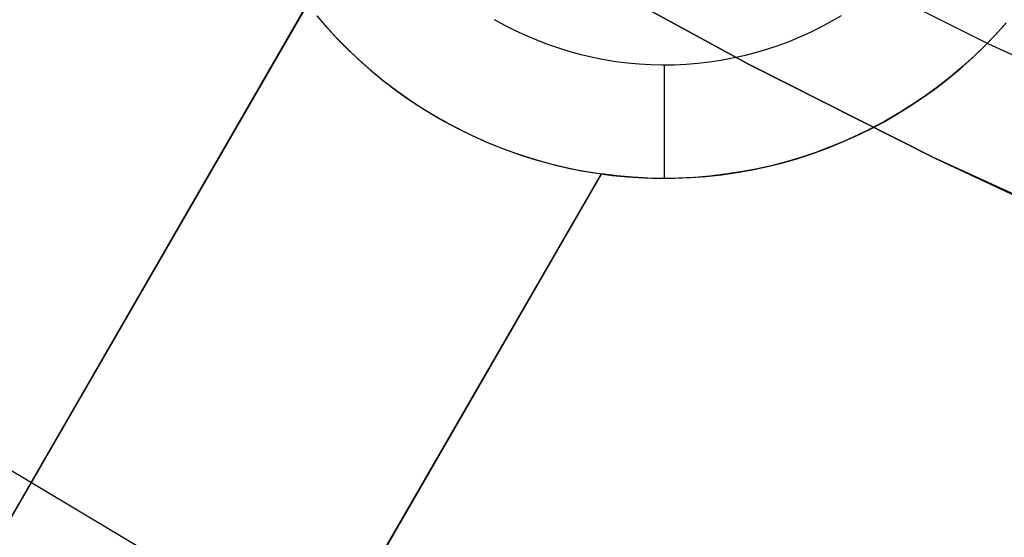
# Model space of a CAD drawing. Header units: millimetres. Extents: x -267 to 897, y -4167 to -3150.
# Tile 30 of 177: x 282.53 to 291.22, y -3568.14 to -3563.57. Entities that reach past the tile are written whole.
import ezdxf

# ---------------------------------------------------------------- set-up
doc = ezdxf.new("R2010")
doc.units = ezdxf.units.MM
doc.layers.add('1', color=7, linetype='Continuous')
doc.layers.add('BLANCO METALICO', color=7, linetype='Continuous', true_color=0xededed)

msp = doc.modelspace()

# ---------------------------------------------------------------- linework, layer by layer
at = {"layer": '1', "color": 7, "true_color": 0xffffff}
for p, q in [((291.0851, -3563.7883, 2.4603), (289.4802, -3562.981, 2.4603)), ((292.7169, -3564.5397, 2.4603), (291.0851, -3563.7883, 2.4603))]:
    msp.add_line(p, q, dxfattribs=at)
at = {"layer": '1', "color": 250, "true_color": 0x111111}
for p, q in [((288.9636, -3563.9656, 81.1), (287.3542, -3563.0848, 81.1)), ((287.3542, -3563.0848, 81.1), (288.9636, -3563.9656, 81.1)), ((290.6025, -3564.7904, 81.1), (288.9636, -3563.9656, 81.1)), ((288.9636, -3563.9656, 81.1), (290.6025, -3564.7904, 81.1)), ((292.1442, -3565.5184, 81.1), (290.6025, -3564.7904, 81.1)), ((292.2691, -3565.5579, 81.1), (290.6025, -3564.7904, 81.1)), ((290.6025, -3564.7904, 81.1), (292.1442, -3565.5184, 81.1))]:
    msp.add_line(p, q, dxfattribs=at)
at = {"layer": '1', "color": 29, "true_color": 0x4d342b}
msp.add_line((284.0254, -3568.4951, 90.5621), (282.2504, -3567.434, 90.5621), dxfattribs=at)
msp.add_line((284.0254, -3568.4951, 90.5621), (282.2504, -3567.434, 90.5621), dxfattribs=at)
at = {"layer": 'BLANCO METALICO'}
for p, q in [((276.5979, -3578.1025, 259.5324), (285.0673, -3563.4332, 259.5324)), ((285.0678, -3563.4339, 260.9547), (276.5981, -3578.1025, 259.7739)), ((285.0672, -3563.4333, 260.2436), (279.9668, -3572.2675, 260.2436)), ((285.1508, -3563.5368, 262.0324), (285.2412, -3563.6412, 262.0324)), ((285.1517, -3563.5378, 260.9516), (285.2391, -3563.6389, 260.9487)), ((289.7807, -3563.536, 262.0324), (289.6913, -3563.5883, 262.0324)), ((285.2391, -3563.6389, 260.9487), (285.3298, -3563.737, 260.946)), ((285.2412, -3563.6412, 262.0324), (285.335, -3563.7425, 262.0324)), ((286.8119, -3563.6215, 262.0324), (286.7213, -3563.5712, 262.0324)), ((286.9041, -3563.6685, 262.0324), (286.8119, -3563.6215, 262.0324)), ((289.6002, -3563.6375, 262.0324), (289.5074, -3563.6835, 262.0324)), ((289.6913, -3563.5883, 262.0324), (289.6002, -3563.6375, 262.0324)), ((291.1364, -3563.7123, 262.0324), (291.2292, -3563.61, 262.0324)), ((291.238, -3563.5999, 260.7824), (291.1462, -3563.7017, 260.7824)), ((291.2382, -3563.5997, 259.5324), (291.1464, -3563.7015, 259.5324)), ((285.3298, -3563.737, 260.946), (285.4237, -3563.8321, 260.9437)), ((285.335, -3563.7425, 262.0324), (285.4323, -3563.8405, 262.0324)), ((286.998, -3563.7124, 262.0324), (286.9041, -3563.6685, 262.0324)), ((287.0932, -3563.753, 262.0324), (286.998, -3563.7124, 262.0324)), ((289.4131, -3563.7263, 262.0324), (289.3174, -3563.7658, 262.0324)), ((289.5074, -3563.6835, 262.0324), (289.4131, -3563.7263, 262.0324)), ((291.0401, -3563.8112, 262.0324), (291.1364, -3563.7123, 262.0324)), ((291.1462, -3563.7017, 260.7824), (291.051, -3563.8004, 260.7824)), ((291.1464, -3563.7015, 259.5324), (291.0512, -3563.8002, 259.5324)), ((287.1899, -3563.7903, 262.0324), (287.0932, -3563.753, 262.0324)), ((287.2877, -3563.8242, 262.0324), (287.1899, -3563.7903, 262.0324)), ((287.3867, -3563.8547, 262.0324), (287.2877, -3563.8242, 262.0324)), ((289.2203, -3563.802, 262.0324), (289.1221, -3563.8348, 262.0324)), ((289.3174, -3563.7658, 262.0324), (289.2203, -3563.802, 262.0324)), ((290.9404, -3563.9068, 262.0324), (291.0401, -3563.8112, 262.0324)), ((291.051, -3563.8004, 260.7824), (290.9524, -3563.8957, 260.7824)), ((291.0512, -3563.8002, 259.5324), (290.9526, -3563.8955, 259.5324)), ((285.4237, -3563.8321, 260.9437), (285.5207, -3563.9239, 260.9416)), ((285.4323, -3563.8405, 262.0324), (285.533, -3563.935, 262.0324)), ((287.4866, -3563.8818, 262.0324), (287.3867, -3563.8547, 262.0324)), ((287.5875, -3563.9054, 262.0324), (287.4866, -3563.8818, 262.0324)), ((287.6891, -3563.9256, 262.0324), (287.5875, -3563.9054, 262.0324)), ((288.8214, -3563.9125, 262.0324), (288.7196, -3563.9315, 262.0324)), ((288.9225, -3563.8901, 262.0324), (288.8214, -3563.9125, 262.0324)), ((289.0228, -3563.8641, 262.0324), (288.9225, -3563.8901, 262.0324)), ((289.1221, -3563.8348, 262.0324), (289.0228, -3563.8641, 262.0324)), ((290.8376, -3563.9989, 262.0324), (290.9404, -3563.9068, 262.0324)), ((290.9524, -3563.8957, 260.7824), (290.8506, -3563.9876, 260.7824)), ((290.9526, -3563.8955, 259.5324), (290.8509, -3563.9874, 259.5324)), ((285.5207, -3563.9239, 260.9416), (285.6208, -3564.0125, 260.9399)), ((285.533, -3563.935, 262.0324), (285.6368, -3564.0261, 262.0324)), ((287.7913, -3563.9422, 262.0324), (287.6891, -3563.9256, 262.0324)), ((287.894, -3563.9553, 262.0324), (287.7913, -3563.9422, 262.0324)), ((287.9971, -3563.9648, 262.0324), (287.894, -3563.9553, 262.0324)), ((288.1005, -3563.9707, 262.0324), (287.9971, -3563.9648, 262.0324)), ((288.2041, -3563.9731, 262.0324), (288.1005, -3563.9707, 262.0324)), ((288.3076, -3563.9719, 262.0324), (288.2041, -3563.9731, 262.0324)), ((288.2213, -3564.9732, 262.0324), (288.2213, -3563.9732, 262.0324)), ((288.4111, -3563.9672, 262.0324), (288.3076, -3563.9719, 262.0324)), ((288.5143, -3563.9588, 262.0324), (288.4111, -3563.9672, 262.0324)), ((288.6172, -3563.9469, 262.0324), (288.5143, -3563.9588, 262.0324)), ((288.7196, -3563.9315, 262.0324), (288.6172, -3563.9469, 262.0324)), ((290.7316, -3564.0874, 262.0324), (290.8376, -3563.9989, 262.0324)), ((290.8506, -3563.9876, 260.7824), (290.7458, -3564.0759, 260.7824)), ((290.8509, -3563.9874, 259.5324), (290.746, -3564.0757, 259.5324)), ((285.6208, -3564.0125, 260.9399), (285.7238, -3564.0976, 260.9384)), ((285.6368, -3564.0261, 262.0324), (285.7437, -3564.1135, 262.0324)), ((290.6226, -3564.1722, 262.0324), (290.7316, -3564.0874, 262.0324)), ((290.7458, -3564.0759, 260.7824), (290.6379, -3564.1606, 260.7824)), ((290.746, -3564.0757, 259.5324), (290.6382, -3564.1604, 259.5324)), ((285.7238, -3564.0976, 260.9384), (285.8295, -3564.1793, 260.9372)), ((285.7437, -3564.1135, 262.0324), (285.8536, -3564.1971, 262.0324)), ((290.5107, -3564.2532, 262.0324), (290.6226, -3564.1722, 262.0324)), ((290.6379, -3564.1606, 260.7824), (290.5273, -3564.2416, 260.7824)), ((290.6382, -3564.1604, 259.5324), (290.5276, -3564.2414, 259.5324)), ((285.8295, -3564.1793, 260.9372), (285.938, -3564.2574, 260.9363)), ((285.8536, -3564.1971, 262.0324), (285.9663, -3564.2769, 262.0324)), ((285.938, -3564.2574, 260.9363), (286.049, -3564.3319, 260.9358)), ((290.3961, -3564.3303, 262.0324), (290.5107, -3564.2532, 262.0324)), ((290.5273, -3564.2416, 260.7824), (290.4139, -3564.3187, 260.7824)), ((290.5276, -3564.2414, 259.5324), (290.4142, -3564.3185, 259.5324)), ((285.9663, -3564.2769, 262.0324), (286.0816, -3564.3528, 262.0324)), ((286.049, -3564.3319, 260.9358), (286.1624, -3564.4026, 260.9355)), ((286.0816, -3564.3528, 262.0324), (286.1996, -3564.4246, 262.0324)), ((290.279, -3564.4033, 262.0324), (290.3961, -3564.3303, 262.0324)), ((290.4139, -3564.3187, 260.7824), (290.2979, -3564.3919, 260.7824)), ((290.4142, -3564.3185, 259.5324), (290.2983, -3564.3917, 259.5324)), ((286.1624, -3564.4026, 260.9355), (286.2781, -3564.4694, 260.9354)), ((286.1996, -3564.4246, 262.0324), (286.3199, -3564.4923, 262.0324)), ((290.1594, -3564.4723, 262.0324), (290.279, -3564.4033, 262.0324)), ((290.2979, -3564.3919, 260.7824), (290.1795, -3564.4611, 260.7824)), ((290.2983, -3564.3917, 259.5324), (290.1799, -3564.4609, 259.5324)), ((286.2781, -3564.4694, 260.9354), (286.3959, -3564.5324, 260.9357)), ((286.3199, -3564.4923, 262.0324), (286.4425, -3564.5559, 262.0324)), ((290.0588, -3564.5261, 260.7824), (289.936, -3564.587, 260.7824)), ((290.0592, -3564.5259, 259.5324), (289.9364, -3564.5868, 259.5324)), ((290.0374, -3564.5371, 262.0324), (290.1594, -3564.4723, 262.0324)), ((290.1795, -3564.4611, 260.7824), (290.0588, -3564.5261, 260.7824)), ((290.1799, -3564.4609, 259.5324), (290.0592, -3564.5259, 259.5324)), ((286.3959, -3564.5324, 260.9357), (286.5159, -3564.5914, 260.9363)), ((286.4425, -3564.5559, 262.0324), (286.5672, -3564.6151, 262.0324)), ((286.5159, -3564.5914, 260.9363), (286.6377, -3564.6463, 260.9372)), ((289.7872, -3564.6539, 262.0324), (289.9133, -3564.5977, 262.0324)), ((289.936, -3564.587, 260.7824), (289.8111, -3564.6437, 260.7824)), ((289.9364, -3564.5868, 259.5324), (289.8115, -3564.6435, 259.5324)), ((289.9133, -3564.5977, 262.0324), (290.0374, -3564.5371, 262.0324)), ((286.5672, -3564.6151, 262.0324), (286.6939, -3564.6701, 262.0324)), ((286.6377, -3564.6463, 260.9372), (286.7613, -3564.6972, 260.9384)), ((286.6939, -3564.6701, 262.0324), (286.8224, -3564.7206, 262.0324)), ((286.7613, -3564.6972, 260.9384), (286.8865, -3564.7439, 260.9398)), ((289.6844, -3564.696, 260.7824), (289.5559, -3564.744, 260.7824)), ((289.6848, -3564.6958, 259.5324), (289.5564, -3564.7438, 259.5324)), ((289.6592, -3564.7058, 262.0324), (289.7872, -3564.6539, 262.0324)), ((289.8111, -3564.6437, 260.7824), (289.6844, -3564.696, 260.7824)), ((289.8115, -3564.6435, 259.5324), (289.6848, -3564.6958, 259.5324)), ((286.8224, -3564.7206, 262.0324), (286.9526, -3564.7666, 262.0324)), ((286.8865, -3564.7439, 260.9398), (287.0132, -3564.7864, 260.9416)), ((286.9526, -3564.7666, 262.0324), (287.0843, -3564.8082, 262.0324)), ((287.0132, -3564.7864, 260.9416), (287.1412, -3564.8246, 260.9436)), ((289.4264, -3564.7873, 259.5324), (289.2949, -3564.8264, 259.5324)), ((289.3983, -3564.7961, 262.0324), (289.5295, -3564.7532, 262.0324)), ((289.5559, -3564.744, 260.7824), (289.4259, -3564.7875, 260.7824)), ((289.5564, -3564.7438, 259.5324), (289.4264, -3564.7873, 259.5324)), ((289.5295, -3564.7532, 262.0324), (289.6592, -3564.7058, 262.0324)), ((287.0843, -3564.8082, 262.0324), (287.2173, -3564.8451, 262.0324)), ((287.1412, -3564.8246, 260.9436), (287.2704, -3564.8585, 260.946)), ((287.2173, -3564.8451, 262.0324), (287.3516, -3564.8775, 262.0324)), ((287.2704, -3564.8585, 260.946), (287.4007, -3564.8881, 260.9486)), ((287.2843, -3564.8619, 260.9483), (287.2843, -3564.8619, 262.0324)), ((288.9968, -3564.8973, 262.0324), (289.1317, -3564.8682, 262.0324)), ((289.1617, -3564.8611, 260.7824), (289.0279, -3564.891, 260.7824)), ((289.1622, -3564.8609, 259.5324), (289.0285, -3564.8909, 259.5324)), ((289.1317, -3564.8682, 262.0324), (289.2656, -3564.8344, 262.0324)), ((289.2944, -3564.8265, 260.7824), (289.1617, -3564.8611, 260.7824)), ((289.2949, -3564.8264, 259.5324), (289.1622, -3564.8609, 259.5324)), ((289.2656, -3564.8344, 262.0324), (289.3983, -3564.7961, 262.0324)), ((289.4259, -3564.7875, 260.7824), (289.2944, -3564.8265, 260.7824)), ((279.1959, -3579.6024, 259.7739), (287.6639, -3564.9341, 260.9546)), ((287.6647, -3564.9343, 259.5324), (279.196, -3579.6025, 259.5324)), ((282.5645, -3573.768, 260.2435), (287.6646, -3564.9344, 260.2435)), ((287.3516, -3564.8775, 262.0324), (287.4869, -3564.9052, 262.0324)), ((287.4007, -3564.8881, 260.9486), (287.5319, -3564.9133, 260.9515)), ((287.4869, -3564.9052, 262.0324), (287.623, -3564.9282, 262.0324)), ((287.5319, -3564.9133, 260.9515), (287.6639, -3564.9341, 260.9546)), ((287.623, -3564.9282, 262.0324), (287.7599, -3564.9465, 262.0324)), ((287.6639, -3564.9341, 260.9546), (287.6647, -3564.9343, 259.5324)), ((287.8001, -3564.9509, 260.7824), (287.664, -3564.9342, 260.7824)), ((287.8008, -3564.951, 259.5324), (287.6647, -3564.9343, 259.5324)), ((287.7599, -3564.9465, 262.0324), (287.8973, -3564.96, 262.0324)), ((287.9367, -3564.963, 260.7824), (287.8001, -3564.9509, 260.7824)), ((287.9374, -3564.9631, 259.5324), (287.8008, -3564.951, 259.5324)), ((287.8973, -3564.96, 262.0324), (288.0351, -3564.9688, 262.0324)), ((288.4492, -3564.9667, 262.0324), (288.5869, -3564.9564, 262.0324)), ((288.6214, -3564.9531, 260.7824), (288.4848, -3564.9645, 260.7824)), ((288.622, -3564.953, 259.5324), (288.4854, -3564.9644, 259.5324)), ((288.5869, -3564.9564, 262.0324), (288.7242, -3564.9414, 262.0324)), ((288.7576, -3564.9371, 260.7824), (288.6214, -3564.9531, 260.7824)), ((288.7582, -3564.937, 259.5324), (288.622, -3564.953, 259.5324)), ((288.7242, -3564.9414, 262.0324), (288.8608, -3564.9217, 262.0324)), ((288.8931, -3564.9164, 260.7824), (288.7576, -3564.9371, 260.7824)), ((288.8937, -3564.9163, 259.5324), (288.7582, -3564.937, 259.5324)), ((288.8608, -3564.9217, 262.0324), (288.9968, -3564.8973, 262.0324)), ((289.0279, -3564.891, 260.7824), (288.8931, -3564.9164, 260.7824)), ((289.0285, -3564.8909, 259.5324), (288.8937, -3564.9163, 259.5324)), ((288.0736, -3564.9704, 260.7824), (287.9367, -3564.963, 260.7824)), ((288.0743, -3564.9705, 259.5324), (287.9374, -3564.9631, 259.5324)), ((288.0351, -3564.9688, 262.0324), (288.1731, -3564.9729, 262.0324)), ((288.2107, -3564.9732, 260.7824), (288.0736, -3564.9704, 260.7824)), ((288.2114, -3564.9732, 259.5324), (288.0743, -3564.9705, 259.5324)), ((288.1731, -3564.9729, 262.0324), (288.3112, -3564.9722, 262.0324)), ((288.3478, -3564.9712, 260.7824), (288.2107, -3564.9732, 260.7824)), ((288.3485, -3564.9711, 259.5324), (288.2114, -3564.9732, 259.5324)), ((288.3112, -3564.9722, 262.0324), (288.4492, -3564.9667, 262.0324)), ((288.4848, -3564.9645, 260.7824), (288.3478, -3564.9712, 260.7824)), ((288.4854, -3564.9644, 259.5324), (288.3485, -3564.9711, 259.5324))]:
    msp.add_line(p, q, dxfattribs=at)

doc.saveas('drawing.dxf')
